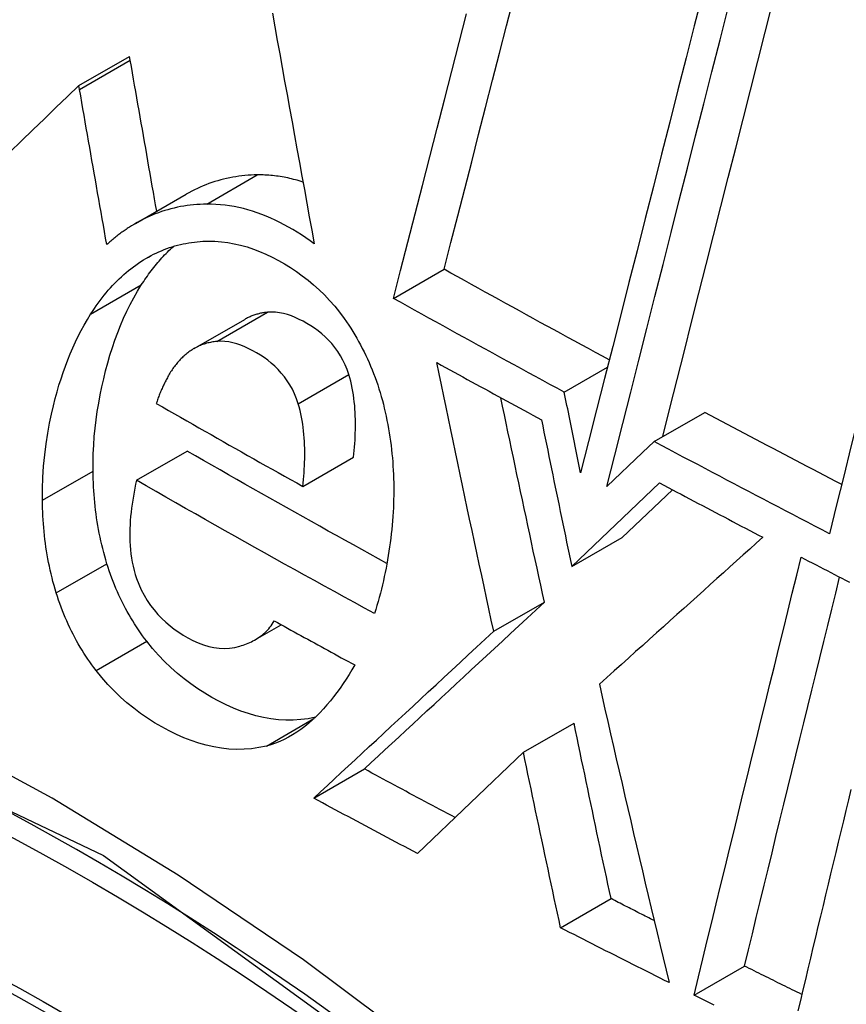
# Model space of a CAD drawing. Header units: inches. Extents: x 290.3 to 341.8, y 105.1 to 164.8.
# Tile 9 of 58: x 339.8921 to 339.9883, y 120.9247 to 121.0393. Entities that reach past the tile are written whole.
import ezdxf

# ---------------------------------------------------------------- set-up
doc = ezdxf.new("R2010")
doc.units = ezdxf.units.IN
doc.header["$MEASUREMENT"] = 0
doc.layers.add('Visible Edges(ANSI)', color=7, linetype='Continuous', lineweight=25)
doc.layers.add('Visible Tangent Edges(ANSI)', color=7, linetype='Continuous', lineweight=25)

msp = doc.modelspace()

# ---------------------------------------------------------------- linework, layer by layer
at = {"layer": 'Visible Edges(ANSI)'}
for p, q in [((339.89901, 121.03158), (339.90491, 121.03498)), ((339.90498, 121.03454), (339.90491, 121.03498)), ((339.89909, 121.03114), (339.89901, 121.03158)), ((339.90559, 121.01554), (339.91149, 121.01894)), ((339.9356, 121.00682), (339.9415, 121.01022)), ((339.91241, 121.00099), (339.91831, 121.00439)), ((339.9555, 120.99592), (339.96052, 120.99881)), ((339.96595, 120.99017), (339.97184, 120.99356)), ((339.96595, 120.99017), (339.9646, 120.98889)), ((339.90571, 120.98566), (339.91161, 120.98906)), ((339.9646, 120.98889), (339.96045, 120.98494)), ((339.92507, 120.98495), (339.93097, 120.98835)), ((339.95636, 120.97562), (339.96658, 120.98535)), ((339.96224, 120.97901), (339.96808, 120.98456)), ((339.95636, 120.97562), (339.96224, 120.97901)), ((339.94729, 120.96809), (339.95318, 120.97148)), ((339.91956, 120.96713), (339.92256, 120.96886)), ((339.95075, 120.95402), (339.95663, 120.95741)), ((339.95075, 120.95402), (339.93842, 120.94223)), ((339.92634, 120.94868), (339.93223, 120.95207)), ((339.95506, 120.93359), (339.96094, 120.93698)), ((339.97061, 120.92576), (339.97648, 120.92913))]:
    msp.add_line(p, q, dxfattribs=at)
at = {"layer": 'Visible Edges(ANSI)', "flags": 128}
for points in [[(339.9415, 121.01022), (339.9423, 121.01333), (339.9431, 121.01645), (339.94391, 121.01959), (339.94472, 121.02273), (339.94553, 121.02589), (339.94634, 121.02905), (339.94715, 121.03221), (339.94796, 121.03538), (339.94878, 121.03856), (339.9496, 121.04174)], [(339.97157, 121.04228), (339.97062, 121.03856), (339.96967, 121.03482), (339.96872, 121.03109), (339.96776, 121.02735), (339.96681, 121.0236), (339.96586, 121.01986), (339.96491, 121.01612), (339.96396, 121.01238), (339.96301, 121.00866), (339.96207, 121.00493), (339.96113, 121.00122), (339.96019, 120.99752), (339.95926, 120.99384), (339.95833, 120.99017), (339.9574, 120.98652)], [(339.96045, 120.98494), (339.96137, 120.98859), (339.9623, 120.99225), (339.96323, 120.99593), (339.96416, 120.99963), (339.9651, 121.00334), (339.96604, 121.00706), (339.96699, 121.01078), (339.96793, 121.01451), (339.96888, 121.01825), (339.96983, 121.02199), (339.97078, 121.02573), (339.97173, 121.02947), (339.97268, 121.0332), (339.97363, 121.03693), (339.97457, 121.04065)], [(339.96695, 120.99075), (339.96778, 120.99406), (339.96862, 120.99738), (339.96947, 121.00072), (339.97031, 121.00406), (339.97116, 121.00742), (339.97202, 121.01078), (339.97287, 121.01415), (339.97373, 121.01753), (339.97458, 121.02091), (339.97544, 121.02429), (339.9763, 121.02767), (339.97716, 121.03106), (339.97802, 121.03444), (339.97888, 121.03781), (339.97974, 121.04118)], [(340.0016, 121.04054), (340.00075, 121.03716), (339.9999, 121.03378), (339.99905, 121.03038), (339.9982, 121.02698), (339.99734, 121.02358), (339.99649, 121.02017), (339.99564, 121.01675), (339.99479, 121.01334), (339.99393, 121.00993), (339.99308, 121.00652), (339.99223, 121.00311), (339.99139, 120.99971), (339.99054, 120.99631), (339.9897, 120.99292), (339.98886, 120.98954), (339.98802, 120.98616), (339.98719, 120.9828), (339.98636, 120.97945)], [(339.92153, 121.04), (339.92181, 121.03843), (339.92209, 121.03685), (339.92238, 121.03528), (339.92266, 121.0337), (339.92295, 121.03212), (339.92324, 121.03054), (339.92352, 121.02896), (339.92381, 121.02738), (339.9241, 121.0258), (339.92438, 121.02422), (339.92467, 121.02264), (339.92496, 121.02106), (339.92525, 121.01949), (339.92553, 121.01791), (339.92582, 121.01633), (339.92611, 121.01476), (339.9264, 121.01319)], [(339.9356, 121.00682), (339.93644, 121.01009), (339.93729, 121.01338), (339.93813, 121.01667), (339.93898, 121.01998), (339.93983, 121.02329), (339.94069, 121.02662), (339.94154, 121.02994), (339.9424, 121.03328), (339.94326, 121.03661), (339.94411, 121.03995)], [(339.90807, 121.01697), (339.90794, 121.0177), (339.90781, 121.01843), (339.90768, 121.01917), (339.90755, 121.0199), (339.90742, 121.02063), (339.90729, 121.02137), (339.90716, 121.0221), (339.90703, 121.02283), (339.90691, 121.02357), (339.90678, 121.0243), (339.90665, 121.02503), (339.90652, 121.02577), (339.90639, 121.0265), (339.90626, 121.02723), (339.90613, 121.02797), (339.90601, 121.0287), (339.90588, 121.02943), (339.90575, 121.03016), (339.90562, 121.03089), (339.90549, 121.03162), (339.90537, 121.03235), (339.90524, 121.03308), (339.90511, 121.03381), (339.90498, 121.03454)], [(339.89901, 121.03158), (339.89768, 121.03031), (339.89634, 121.02902), (339.895, 121.02773), (339.89366, 121.02644), (339.89231, 121.02515), (339.89096, 121.02385)], [(339.90225, 121.01309), (339.90212, 121.01384), (339.90199, 121.0146), (339.90185, 121.01535), (339.90172, 121.0161), (339.90159, 121.01686), (339.90146, 121.01761), (339.90132, 121.01837), (339.90119, 121.01912), (339.90106, 121.01987), (339.90093, 121.02063), (339.90079, 121.02138), (339.90066, 121.02213), (339.90053, 121.02288), (339.9004, 121.02364), (339.90027, 121.02439), (339.90014, 121.02514), (339.9, 121.02589), (339.89987, 121.02664), (339.89974, 121.02739), (339.89961, 121.02815), (339.89948, 121.02889), (339.89935, 121.02964), (339.89922, 121.03039), (339.89909, 121.03114)], [(339.91977, 121.0212), (339.91941, 121.02119), (339.91905, 121.02117), (339.91869, 121.02115), (339.91833, 121.02112), (339.91797, 121.02109), (339.91762, 121.02104), (339.91726, 121.02099), (339.91691, 121.02093), (339.91656, 121.02086), (339.9162, 121.02079), (339.91585, 121.02071), (339.91551, 121.02061), (339.91516, 121.02052), (339.91481, 121.02041), (339.91447, 121.0203), (339.91413, 121.02018), (339.91379, 121.02005), (339.91345, 121.01991), (339.91312, 121.01977), (339.91279, 121.01962), (339.91246, 121.01946), (339.91213, 121.01929), (339.91181, 121.01912), (339.91149, 121.01894)], [(339.92508, 121.02037), (339.92486, 121.02044), (339.92464, 121.0205), (339.92442, 121.02057), (339.9242, 121.02063), (339.92398, 121.02068), (339.92376, 121.02074), (339.92354, 121.02079), (339.92332, 121.02084), (339.9231, 121.02088), (339.92288, 121.02092), (339.92265, 121.02096), (339.92243, 121.021), (339.92221, 121.02103), (339.92199, 121.02106), (339.92177, 121.02109), (339.92155, 121.02111), (339.92133, 121.02113), (339.9211, 121.02115), (339.92088, 121.02117), (339.92066, 121.02118), (339.92044, 121.02119), (339.92022, 121.02119), (339.92, 121.0212), (339.91977, 121.0212)], [(339.91388, 121.0178), (339.91349, 121.01779), (339.91311, 121.01777), (339.91273, 121.01775), (339.91235, 121.01772), (339.91197, 121.01768), (339.91159, 121.01763), (339.91121, 121.01757), (339.91084, 121.0175), (339.91047, 121.01743), (339.91009, 121.01734), (339.90972, 121.01725), (339.90936, 121.01715), (339.90899, 121.01704), (339.90862, 121.01692), (339.90826, 121.01679), (339.9079, 121.01665), (339.90755, 121.01651), (339.90719, 121.01636), (339.90684, 121.0162), (339.90649, 121.01603), (339.90615, 121.01585), (339.9058, 121.01566), (339.90546, 121.01547), (339.90513, 121.01527)], [(339.9264, 121.01319), (339.92591, 121.01354), (339.92542, 121.01389), (339.92492, 121.01421), (339.92442, 121.01453), (339.92392, 121.01483), (339.92341, 121.01512), (339.9229, 121.0154), (339.92238, 121.01567), (339.92186, 121.01592), (339.92133, 121.01616), (339.92081, 121.01639), (339.92028, 121.01659), (339.91975, 121.01679), (339.91922, 121.01696), (339.91868, 121.01713), (339.91815, 121.01727), (339.91761, 121.0174), (339.91708, 121.01751), (339.91655, 121.0176), (339.91601, 121.01768), (339.91548, 121.01773), (339.91494, 121.01777), (339.91441, 121.01779), (339.91388, 121.0178)], [(339.90513, 121.01527), (339.905, 121.01519), (339.90488, 121.01511), (339.90475, 121.01503), (339.90463, 121.01495), (339.9045, 121.01486), (339.90438, 121.01478), (339.90426, 121.0147), (339.90414, 121.01461), (339.90401, 121.01452), (339.90389, 121.01444), (339.90377, 121.01435), (339.90365, 121.01426), (339.90353, 121.01417), (339.90341, 121.01407), (339.9033, 121.01398), (339.90318, 121.01389), (339.90306, 121.01379), (339.90294, 121.01369), (339.90283, 121.0136), (339.90271, 121.0135), (339.9026, 121.0134), (339.90248, 121.0133), (339.90237, 121.01319), (339.90225, 121.01309)], [(339.90652, 121.0113), (339.90681, 121.01147), (339.90711, 121.01164), (339.9074, 121.0118), (339.9077, 121.01196), (339.90801, 121.0121), (339.90831, 121.01224), (339.90862, 121.01237), (339.90893, 121.0125), (339.90924, 121.01262), (339.90955, 121.01273), (339.90987, 121.01283), (339.91019, 121.01293), (339.9105, 121.01301), (339.91082, 121.01309), (339.91115, 121.01317), (339.91147, 121.01323), (339.91179, 121.01329), (339.91212, 121.01334), (339.91245, 121.01338), (339.91277, 121.01342), (339.9131, 121.01345), (339.91343, 121.01347), (339.91377, 121.01348), (339.9141, 121.01349)], [(339.9141, 121.01349), (339.91484, 121.01348), (339.91559, 121.01342), (339.91634, 121.01333), (339.91708, 121.01319), (339.91783, 121.01302), (339.91857, 121.01281), (339.91931, 121.01256), (339.92004, 121.01228), (339.92078, 121.01197), (339.9215, 121.01162), (339.92222, 121.01124), (339.92293, 121.01084), (339.92363, 121.01041), (339.92432, 121.00995), (339.925, 121.00947), (339.92567, 121.00895), (339.92632, 121.00841), (339.92696, 121.00783), (339.92759, 121.00723), (339.92819, 121.00659), (339.92878, 121.00593), (339.92934, 121.00523), (339.92988, 121.0045), (339.93041, 121.00373)], [(339.90627, 121.00839), (339.90641, 121.0086), (339.90655, 121.00881), (339.90669, 121.00902), (339.90684, 121.00923), (339.90698, 121.00943), (339.90712, 121.00964), (339.90727, 121.00984), (339.90742, 121.01004), (339.90757, 121.01023), (339.90772, 121.01042), (339.90787, 121.01062), (339.90803, 121.0108), (339.90818, 121.01099), (339.90834, 121.01117), (339.9085, 121.01136), (339.90866, 121.01153), (339.90882, 121.01171), (339.90898, 121.01188), (339.90915, 121.01205), (339.90932, 121.01222), (339.90948, 121.01239), (339.90965, 121.01255), (339.90982, 121.01271), (339.91, 121.01287)], [(339.90037, 121.00499), (339.90059, 121.00532), (339.90081, 121.00565), (339.90103, 121.00597), (339.90125, 121.00628), (339.90148, 121.00659), (339.90172, 121.00689), (339.90195, 121.00719), (339.90219, 121.00748), (339.90243, 121.00777), (339.90268, 121.00805), (339.90293, 121.00832), (339.90318, 121.00859), (339.90344, 121.00885), (339.9037, 121.0091), (339.90397, 121.00935), (339.90423, 121.00959), (339.90451, 121.00983), (339.90478, 121.01006), (339.90506, 121.01028), (339.90535, 121.0105), (339.90563, 121.01071), (339.90593, 121.01091), (339.90622, 121.01111), (339.90652, 121.0113)], [(339.96073, 120.99967), (339.95993, 121.0001), (339.95912, 121.00054), (339.95832, 121.00098), (339.95751, 121.00141), (339.95671, 121.00185), (339.95591, 121.00229), (339.9551, 121.00273), (339.9543, 121.00316), (339.9535, 121.0036), (339.9527, 121.00404), (339.95189, 121.00448), (339.95109, 121.00492), (339.95029, 121.00536), (339.94949, 121.0058), (339.94869, 121.00624), (339.94789, 121.00668), (339.94709, 121.00712), (339.94629, 121.00756), (339.94549, 121.00801), (339.94469, 121.00845), (339.94389, 121.00889), (339.9431, 121.00933), (339.9423, 121.00978), (339.9415, 121.01022)], [(339.90066, 120.98673), (339.90066, 120.98775), (339.90068, 120.98875), (339.90073, 120.98975), (339.9008, 120.99074), (339.9009, 120.99172), (339.90101, 120.9927), (339.90115, 120.99367), (339.90131, 120.99464), (339.90148, 120.99559), (339.90168, 120.99654), (339.90189, 120.99748), (339.90212, 120.99841), (339.90236, 120.99933), (339.90262, 121.00023), (339.9029, 121.00111), (339.9032, 121.00198), (339.90352, 121.00284), (339.90385, 121.00369), (339.90421, 121.00452), (339.90458, 121.00533), (339.90498, 121.00612), (339.90539, 121.0069), (339.90582, 121.00765), (339.90627, 121.00839)], [(339.9555, 120.99592), (339.95466, 120.99637), (339.95383, 120.99682), (339.95299, 120.99728), (339.95216, 120.99773), (339.95133, 120.99818), (339.9505, 120.99863), (339.94966, 120.99908), (339.94883, 120.99954), (339.948, 120.99999), (339.94717, 121.00044), (339.94634, 121.0009), (339.94551, 121.00135), (339.94469, 121.00181), (339.94386, 121.00226), (339.94303, 121.00272), (339.9422, 121.00317), (339.94138, 121.00363), (339.94055, 121.00408), (339.93973, 121.00454), (339.9389, 121.00499), (339.93808, 121.00545), (339.93725, 121.00591), (339.93643, 121.00637), (339.9356, 121.00682)], [(339.89476, 120.98334), (339.89476, 120.98467), (339.89481, 120.98599), (339.8949, 120.98731), (339.89503, 120.98861), (339.8952, 120.98991), (339.89539, 120.99114), (339.8956, 120.9923), (339.89582, 120.99336), (339.89605, 120.99433), (339.89626, 120.99518), (339.89647, 120.99596), (339.89669, 120.99672), (339.89693, 120.99747), (339.89717, 120.99821), (339.89743, 120.99895), (339.8977, 120.99967), (339.89799, 121.00037), (339.89829, 121.00107), (339.8986, 121.00176), (339.89892, 121.00243), (339.89927, 121.00309), (339.89962, 121.00373), (339.89999, 121.00437), (339.90037, 121.00499)], [(339.92095, 121.00521), (339.92084, 121.0052), (339.92072, 121.00519), (339.92061, 121.00517), (339.92049, 121.00515), (339.92038, 121.00513), (339.92026, 121.00511), (339.92015, 121.00509), (339.92004, 121.00506), (339.91993, 121.00504), (339.91982, 121.00501), (339.9197, 121.00498), (339.91959, 121.00494), (339.91948, 121.00491), (339.91937, 121.00487), (339.91926, 121.00483), (339.91915, 121.00479), (339.91905, 121.00475), (339.91894, 121.0047), (339.91883, 121.00466), (339.91872, 121.00461), (339.91862, 121.00456), (339.91851, 121.0045), (339.91841, 121.00445), (339.91831, 121.00439)], [(339.93043, 120.99797), (339.93023, 120.99855), (339.93, 120.99911), (339.92974, 120.99965), (339.92946, 121.00016), (339.92914, 121.00066), (339.9288, 121.00112), (339.92844, 121.00156), (339.92806, 121.00197), (339.92767, 121.00236), (339.92726, 121.00271), (339.92684, 121.00305), (339.92642, 121.00336), (339.92598, 121.00364), (339.92554, 121.00391), (339.92509, 121.00416), (339.92464, 121.00439), (339.92419, 121.0046), (339.92373, 121.00478), (339.92327, 121.00494), (339.92281, 121.00507), (339.92234, 121.00516), (339.92188, 121.00522), (339.92141, 121.00524), (339.92095, 121.00521)], [(339.93041, 121.00373), (339.93065, 121.00336), (339.93089, 121.00298), (339.93112, 121.00259), (339.93134, 121.0022), (339.93156, 121.00181), (339.93178, 121.00141), (339.93199, 121.00101), (339.93219, 121.0006), (339.93239, 121.00019), (339.93259, 120.99978), (339.93277, 120.99936), (339.93296, 120.99893), (339.93313, 120.9985), (339.9333, 120.99807), (339.93347, 120.99763), (339.93363, 120.9972), (339.93378, 120.99675), (339.93392, 120.99631), (339.93406, 120.99586), (339.93419, 120.99541), (339.93432, 120.99496), (339.93444, 120.99451), (339.93455, 120.99405), (339.93466, 120.99359)], [(339.91505, 121.00182), (339.9149, 121.0018), (339.91475, 121.00178), (339.9146, 121.00176), (339.91445, 121.00173), (339.91431, 121.0017), (339.91416, 121.00167), (339.91401, 121.00164), (339.91386, 121.0016), (339.91372, 121.00155), (339.91358, 121.00151), (339.91343, 121.00146), (339.91329, 121.00141), (339.91315, 121.00135), (339.91301, 121.00129), (339.91287, 121.00123), (339.91273, 121.00116), (339.91259, 121.00109), (339.91246, 121.00102), (339.91232, 121.00094), (339.91219, 121.00086), (339.91206, 121.00077), (339.91193, 121.00069), (339.9118, 121.00059), (339.91168, 121.0005)], [(339.92453, 120.99457), (339.92433, 120.99515), (339.9241, 120.99571), (339.92385, 120.99625), (339.92356, 120.99677), (339.92325, 120.99725), (339.92292, 120.99771), (339.92256, 120.99814), (339.92219, 120.99855), (339.9218, 120.99893), (339.92139, 120.99929), (339.92098, 120.99962), (339.92056, 120.99993), (339.92013, 121.00022), (339.91969, 121.00049), (339.91925, 121.00074), (339.91879, 121.00097), (339.91833, 121.00118), (339.91787, 121.00137), (339.9174, 121.00153), (339.91693, 121.00166), (339.91646, 121.00176), (339.91599, 121.00182), (339.91552, 121.00184), (339.91505, 121.00182)], [(339.91168, 121.0005), (339.91156, 121.00041), (339.91145, 121.00031), (339.91134, 121.00022), (339.91123, 121.00012), (339.91112, 121.00002), (339.91102, 120.99992), (339.91091, 120.99982), (339.91081, 120.99971), (339.9107, 120.9996), (339.9106, 120.99949), (339.9105, 120.99938), (339.91041, 120.99927), (339.91031, 120.99915), (339.91022, 120.99903), (339.91012, 120.99891), (339.91003, 120.99879), (339.90994, 120.99866), (339.90985, 120.99853), (339.90977, 120.9984), (339.90968, 120.99827), (339.9096, 120.99814), (339.90952, 120.998), (339.90944, 120.99786), (339.90936, 120.99772)], [(339.94729, 120.96809), (339.947, 120.96939), (339.94672, 120.97069), (339.94644, 120.97199), (339.94616, 120.9733), (339.94588, 120.9746), (339.9456, 120.9759), (339.94532, 120.97721), (339.94504, 120.97851), (339.94476, 120.97982), (339.94448, 120.98112), (339.94421, 120.98243), (339.94393, 120.98373), (339.94365, 120.98504), (339.94338, 120.98634), (339.9431, 120.98764), (339.94283, 120.98895), (339.94255, 120.99025), (339.94228, 120.99155), (339.94201, 120.99286), (339.94174, 120.99416), (339.94147, 120.99546), (339.94119, 120.99676), (339.94092, 120.99805), (339.94066, 120.99935)], [(339.94066, 120.99935), (339.94116, 120.99907), (339.94167, 120.99879), (339.94217, 120.99852), (339.94268, 120.99824), (339.94319, 120.99796), (339.94369, 120.99768), (339.9442, 120.9974), (339.94471, 120.99713), (339.94522, 120.99685), (339.94572, 120.99657), (339.94623, 120.99629), (339.94674, 120.99602), (339.94725, 120.99574), (339.94775, 120.99546), (339.94826, 120.99519), (339.94877, 120.99491), (339.94928, 120.99463), (339.94979, 120.99436), (339.9503, 120.99408), (339.9508, 120.99381), (339.95131, 120.99353), (339.95182, 120.99325), (339.95233, 120.99298), (339.95284, 120.9927)], [(339.90936, 120.99772), (339.9093, 120.9976), (339.90923, 120.99748), (339.90917, 120.99736), (339.90911, 120.99723), (339.90905, 120.99711), (339.90898, 120.99698), (339.90892, 120.99686), (339.90886, 120.99673), (339.9088, 120.9966), (339.90874, 120.99648), (339.90868, 120.99635), (339.90862, 120.99622), (339.90857, 120.99609), (339.90851, 120.99596), (339.90846, 120.99582), (339.9084, 120.99569), (339.90835, 120.99556), (339.9083, 120.99542), (339.90825, 120.99529), (339.9082, 120.99515), (339.90815, 120.99502), (339.9081, 120.99488), (339.90806, 120.99475), (339.90801, 120.99461)], [(339.93097, 120.98835), (339.93101, 120.98874), (339.93105, 120.98913), (339.93108, 120.98953), (339.93111, 120.98993), (339.93114, 120.99033), (339.93116, 120.99073), (339.93117, 120.99114), (339.93118, 120.99154), (339.93119, 120.99194), (339.93119, 120.99235), (339.93118, 120.99275), (339.93117, 120.99315), (339.93115, 120.99356), (339.93113, 120.99396), (339.9311, 120.99437), (339.93106, 120.99478), (339.93101, 120.99518), (339.93095, 120.99559), (339.93089, 120.99599), (339.93082, 120.99639), (339.93073, 120.99679), (339.93064, 120.99719), (339.93054, 120.99758), (339.93043, 120.99797)], [(339.9574, 120.98652), (339.95732, 120.98691), (339.95724, 120.9873), (339.95716, 120.9877), (339.95708, 120.98809), (339.957, 120.98848), (339.95692, 120.98887), (339.95684, 120.98926), (339.95677, 120.98965), (339.95669, 120.99005), (339.95661, 120.99044), (339.95653, 120.99083), (339.95645, 120.99122), (339.95637, 120.99161), (339.95629, 120.992), (339.95621, 120.9924), (339.95613, 120.99279), (339.95605, 120.99318), (339.95597, 120.99357), (339.95589, 120.99396), (339.95581, 120.99436), (339.95573, 120.99475), (339.95565, 120.99514), (339.95557, 120.99553), (339.9555, 120.99592)], [(339.95318, 120.97148), (339.95296, 120.97247), (339.95275, 120.97346), (339.95253, 120.97445), (339.95232, 120.97544), (339.9521, 120.97643), (339.95189, 120.97742), (339.95168, 120.97841), (339.95147, 120.9794), (339.95125, 120.9804), (339.95104, 120.98139), (339.95083, 120.98238), (339.95062, 120.98337), (339.95041, 120.98436), (339.9502, 120.98536), (339.94999, 120.98635), (339.94978, 120.98734), (339.94957, 120.98833), (339.94936, 120.98933), (339.94915, 120.99032), (339.94894, 120.99131), (339.94873, 120.9923), (339.94852, 120.99329), (339.94831, 120.99428), (339.94811, 120.99527)], [(339.90801, 120.99461), (339.90872, 120.99421), (339.90943, 120.9938), (339.91013, 120.99339), (339.91084, 120.99299), (339.91155, 120.99258), (339.91225, 120.99218), (339.91296, 120.99178), (339.91367, 120.99137), (339.91438, 120.99097), (339.91509, 120.99057), (339.9158, 120.99016), (339.91651, 120.98976), (339.91722, 120.98936), (339.91793, 120.98896), (339.91864, 120.98855), (339.91936, 120.98815), (339.92007, 120.98775), (339.92078, 120.98735), (339.9215, 120.98695), (339.92221, 120.98655), (339.92292, 120.98615), (339.92364, 120.98575), (339.92436, 120.98535), (339.92507, 120.98495)], [(339.92507, 120.98495), (339.92511, 120.98534), (339.92515, 120.98574), (339.92518, 120.98613), (339.92521, 120.98653), (339.92524, 120.98694), (339.92526, 120.98734), (339.92528, 120.98775), (339.92529, 120.98815), (339.92529, 120.98856), (339.92529, 120.98897), (339.92529, 120.98937), (339.92527, 120.98978), (339.92525, 120.99019), (339.92523, 120.99059), (339.9252, 120.991), (339.92516, 120.9914), (339.92511, 120.9918), (339.92505, 120.9922), (339.92499, 120.9926), (339.92492, 120.993), (339.92483, 120.9934), (339.92474, 120.99379), (339.92464, 120.99419), (339.92453, 120.99457)], [(339.93466, 120.99359), (339.93476, 120.99311), (339.93486, 120.99262), (339.93496, 120.99214), (339.93504, 120.99166), (339.93513, 120.99117), (339.9352, 120.99069), (339.93527, 120.99021), (339.93533, 120.98972), (339.93539, 120.98924), (339.93544, 120.98875), (339.93549, 120.98827), (339.93553, 120.98779), (339.93556, 120.9873), (339.93559, 120.98682), (339.93561, 120.98633), (339.93563, 120.98585), (339.93564, 120.98537), (339.93565, 120.98488), (339.93565, 120.9844), (339.93564, 120.98391), (339.93563, 120.98343), (339.93562, 120.98295), (339.9356, 120.98246), (339.93557, 120.98198)], [(339.98778, 120.98516), (339.98711, 120.98551), (339.98644, 120.98585), (339.98578, 120.9862), (339.98511, 120.98655), (339.98444, 120.9869), (339.98378, 120.98725), (339.98311, 120.9876), (339.98245, 120.98795), (339.98178, 120.9883), (339.98112, 120.98865), (339.98045, 120.989), (339.97979, 120.98935), (339.97912, 120.9897), (339.97846, 120.99005), (339.9778, 120.9904), (339.97713, 120.99075), (339.97647, 120.9911), (339.97581, 120.99145), (339.97515, 120.9918), (339.97448, 120.99215), (339.97382, 120.9925), (339.97316, 120.99286), (339.9725, 120.99321), (339.97184, 120.99356)], [(339.95284, 120.9927), (339.95299, 120.99199), (339.95313, 120.99128), (339.95328, 120.99057), (339.95342, 120.98986), (339.95357, 120.98915), (339.95371, 120.98844), (339.95386, 120.98772), (339.954, 120.98701), (339.95415, 120.9863), (339.95429, 120.98559), (339.95444, 120.98488), (339.95459, 120.98416), (339.95473, 120.98345), (339.95488, 120.98274), (339.95503, 120.98203), (339.95517, 120.98132), (339.95532, 120.9806), (339.95547, 120.97989), (339.95562, 120.97918), (339.95576, 120.97847), (339.95591, 120.97776), (339.95606, 120.97705), (339.95621, 120.97633), (339.95636, 120.97562)], [(339.98636, 120.97945), (339.98551, 120.97989), (339.98465, 120.98034), (339.9838, 120.98078), (339.98294, 120.98123), (339.98209, 120.98167), (339.98124, 120.98212), (339.98038, 120.98256), (339.97953, 120.98301), (339.97868, 120.98345), (339.97783, 120.9839), (339.97698, 120.98434), (339.97613, 120.98479), (339.97528, 120.98524), (339.97443, 120.98568), (339.97358, 120.98613), (339.97273, 120.98658), (339.97188, 120.98703), (339.97103, 120.98748), (339.97018, 120.98792), (339.96934, 120.98837), (339.96849, 120.98882), (339.96764, 120.98927), (339.9668, 120.98972), (339.96595, 120.99017)], [(339.93485, 120.97598), (339.93388, 120.97652), (339.9329, 120.97706), (339.93192, 120.9776), (339.93095, 120.97814), (339.92997, 120.97868), (339.92899, 120.97922), (339.92802, 120.97976), (339.92705, 120.98031), (339.92608, 120.98085), (339.92511, 120.98139), (339.92414, 120.98194), (339.92317, 120.98248), (339.9222, 120.98303), (339.92123, 120.98357), (339.92026, 120.98412), (339.9193, 120.98466), (339.91833, 120.98521), (339.91737, 120.98576), (339.91641, 120.98631), (339.91544, 120.98686), (339.91448, 120.98741), (339.91352, 120.98796), (339.91256, 120.98851), (339.91161, 120.98906)], [(339.90227, 120.97595), (339.90214, 120.97639), (339.90201, 120.97683), (339.90189, 120.97727), (339.90178, 120.97771), (339.90167, 120.97816), (339.90156, 120.9786), (339.90147, 120.97905), (339.90138, 120.97949), (339.90129, 120.97994), (339.90121, 120.98039), (339.90114, 120.98084), (339.90107, 120.98129), (339.90101, 120.98174), (339.90095, 120.98219), (339.9009, 120.98264), (339.90085, 120.98309), (339.90081, 120.98355), (339.90077, 120.984), (339.90074, 120.98445), (339.90071, 120.98491), (339.90069, 120.98536), (339.90067, 120.98582), (339.90066, 120.98628), (339.90066, 120.98673)], [(339.90571, 120.98566), (339.90561, 120.98521), (339.90552, 120.98475), (339.90543, 120.98429), (339.90535, 120.98382), (339.90527, 120.98335), (339.9052, 120.98288), (339.90514, 120.98241), (339.90508, 120.98194), (339.90503, 120.98146), (339.90499, 120.98099), (339.90496, 120.9805), (339.90494, 120.98002), (339.90493, 120.97953), (339.90493, 120.97904), (339.90495, 120.97855), (339.90497, 120.97806), (339.90501, 120.97758), (339.90506, 120.97709), (339.90513, 120.9766), (339.90521, 120.97612), (339.90531, 120.97565), (339.90543, 120.97517), (339.90556, 120.97471), (339.90571, 120.97425)], [(339.93341, 120.97015), (339.93224, 120.97079), (339.93107, 120.97143), (339.92991, 120.97207), (339.92874, 120.97271), (339.92758, 120.97335), (339.92641, 120.97399), (339.92525, 120.97463), (339.92409, 120.97527), (339.92293, 120.97592), (339.92178, 120.97656), (339.92062, 120.97721), (339.91947, 120.97785), (339.91831, 120.9785), (339.91716, 120.97915), (339.91601, 120.97979), (339.91486, 120.98044), (339.91371, 120.98109), (339.91256, 120.98174), (339.91142, 120.98239), (339.91027, 120.98305), (339.90913, 120.9837), (339.90799, 120.98435), (339.90685, 120.98501), (339.90571, 120.98566)], [(339.96658, 120.98535), (339.96708, 120.98509), (339.96758, 120.98482), (339.96808, 120.98456), (339.96858, 120.98429), (339.96908, 120.98403), (339.96958, 120.98377), (339.97008, 120.9835), (339.97058, 120.98324), (339.97108, 120.98297), (339.97158, 120.98271), (339.97208, 120.98245), (339.97258, 120.98218), (339.97308, 120.98192), (339.97358, 120.98166), (339.97409, 120.98139), (339.97459, 120.98113), (339.97509, 120.98087), (339.97559, 120.98061), (339.97609, 120.98034), (339.97659, 120.98008), (339.9771, 120.97982), (339.9776, 120.97956), (339.9781, 120.97929), (339.9786, 120.97903)], [(339.89637, 120.97256), (339.89624, 120.973), (339.89611, 120.97343), (339.89599, 120.97388), (339.89588, 120.97432), (339.89577, 120.97476), (339.89567, 120.9752), (339.89557, 120.97565), (339.89548, 120.9761), (339.89539, 120.97654), (339.89531, 120.97699), (339.89524, 120.97744), (339.89517, 120.97789), (339.89511, 120.97834), (339.89505, 120.97879), (339.895, 120.97924), (339.89495, 120.9797), (339.89491, 120.98015), (339.89487, 120.9806), (339.89484, 120.98106), (339.89481, 120.98151), (339.89479, 120.98197), (339.89478, 120.98242), (339.89476, 120.98288), (339.89476, 120.98334)], [(339.93557, 120.98198), (339.93554, 120.98146), (339.9355, 120.98095), (339.93546, 120.98044), (339.93541, 120.97992), (339.93536, 120.97942), (339.9353, 120.97891), (339.93524, 120.9784), (339.93517, 120.9779), (339.93509, 120.9774), (339.93501, 120.9769), (339.93493, 120.97641), (339.93484, 120.97591), (339.93475, 120.97542), (339.93465, 120.97493), (339.93455, 120.97445), (339.93444, 120.97396), (339.93433, 120.97348), (339.93421, 120.973), (339.93409, 120.97252), (339.93396, 120.97204), (339.93383, 120.97157), (339.93369, 120.97109), (339.93355, 120.97062), (339.93341, 120.97015)], [(339.9786, 120.97903), (339.97784, 120.97834), (339.97707, 120.97766), (339.97631, 120.97697), (339.97555, 120.97628), (339.97478, 120.9756), (339.97402, 120.97491), (339.97325, 120.97422), (339.97249, 120.97353), (339.97172, 120.97284), (339.97095, 120.97214), (339.97017, 120.97145), (339.96939, 120.97075), (339.96861, 120.97004), (339.96782, 120.96934), (339.96703, 120.96862), (339.96623, 120.96791), (339.96543, 120.96718), (339.96462, 120.96645), (339.9638, 120.96572), (339.96297, 120.96498), (339.96214, 120.96423), (339.9613, 120.96347), (339.96044, 120.9627), (339.95958, 120.96193)], [(339.97061, 120.92576), (339.97112, 120.92787), (339.97163, 120.92999), (339.97214, 120.93211), (339.97266, 120.93423), (339.97318, 120.93636), (339.97369, 120.93849), (339.97421, 120.94062), (339.97473, 120.94275), (339.97525, 120.94488), (339.97577, 120.94702), (339.97629, 120.94915), (339.97681, 120.95128), (339.97734, 120.95341), (339.97786, 120.95555), (339.97838, 120.95767), (339.9789, 120.9598), (339.97943, 120.96193), (339.97995, 120.96405), (339.98047, 120.96617), (339.98099, 120.96829), (339.98151, 120.9704), (339.98203, 120.97251), (339.98255, 120.97461), (339.98307, 120.97671)], [(339.98307, 120.97671), (339.9835, 120.97648), (339.98393, 120.97626), (339.98436, 120.97604), (339.98479, 120.97582), (339.98523, 120.97559), (339.98566, 120.97537), (339.98609, 120.97515), (339.98652, 120.97492), (339.98695, 120.9747), (339.98738, 120.97448), (339.98781, 120.97426), (339.98824, 120.97403), (339.98868, 120.97381)], [(339.90691, 120.96693), (339.90666, 120.96725), (339.90642, 120.96758), (339.90618, 120.96792), (339.90595, 120.96826), (339.90572, 120.9686), (339.90549, 120.96895), (339.90527, 120.9693), (339.90505, 120.96966), (339.90484, 120.97002), (339.90463, 120.97039), (339.90443, 120.97076), (339.90423, 120.97114), (339.90404, 120.97152), (339.90385, 120.9719), (339.90367, 120.97229), (339.90349, 120.97269), (339.90332, 120.97308), (339.90315, 120.97348), (339.90299, 120.97389), (339.90283, 120.97429), (339.90268, 120.9747), (339.90254, 120.97512), (339.9024, 120.97553), (339.90227, 120.97595)], [(339.90571, 120.97425), (339.90597, 120.97356), (339.90627, 120.97291), (339.9066, 120.97228), (339.90696, 120.97167), (339.90735, 120.9711), (339.90776, 120.97057), (339.90819, 120.97006), (339.90865, 120.96959), (339.90912, 120.96914), (339.90961, 120.96872), (339.91011, 120.96834), (339.91062, 120.96797), (339.91114, 120.96764), (339.91169, 120.96732), (339.91228, 120.967), (339.91288, 120.96673), (339.91349, 120.9665), (339.91411, 120.96632), (339.91472, 120.96619), (339.91534, 120.96612), (339.91595, 120.9661), (339.91655, 120.96613), (339.91715, 120.96622), (339.91774, 120.96637)], [(339.97648, 120.92913), (339.97693, 120.93101), (339.97738, 120.93289), (339.97784, 120.93477), (339.9783, 120.93665), (339.97875, 120.93854), (339.97921, 120.94043), (339.97967, 120.94231), (339.98013, 120.9442), (339.98059, 120.9461), (339.98105, 120.94799), (339.98152, 120.94988), (339.98198, 120.95177), (339.98244, 120.95367), (339.98291, 120.95556), (339.98337, 120.95745), (339.98383, 120.95934), (339.9843, 120.96123), (339.98476, 120.96312), (339.98523, 120.965), (339.98569, 120.96689), (339.98615, 120.96877), (339.98662, 120.97065), (339.98708, 120.97252), (339.98754, 120.9744)], [(339.90101, 120.96353), (339.90076, 120.96386), (339.90052, 120.96419), (339.90028, 120.96452), (339.90005, 120.96486), (339.89982, 120.9652), (339.89959, 120.96555), (339.89937, 120.9659), (339.89915, 120.96626), (339.89894, 120.96662), (339.89873, 120.96699), (339.89853, 120.96736), (339.89833, 120.96774), (339.89814, 120.96812), (339.89795, 120.96851), (339.89777, 120.9689), (339.89759, 120.96929), (339.89742, 120.96969), (339.89725, 120.97009), (339.89709, 120.97049), (339.89693, 120.9709), (339.89678, 120.97131), (339.89664, 120.97172), (339.8965, 120.97214), (339.89637, 120.97256)], [(339.93223, 120.95207), (339.93302, 120.95281), (339.93382, 120.95355), (339.93462, 120.95429), (339.93543, 120.95503), (339.93623, 120.95578), (339.93704, 120.95653), (339.93786, 120.95729), (339.93868, 120.95805), (339.93951, 120.95882), (339.94035, 120.95959), (339.94119, 120.96038), (339.94204, 120.96117), (339.9429, 120.96196), (339.94378, 120.96277), (339.94466, 120.96359), (339.94555, 120.96441), (339.94645, 120.96525), (339.94737, 120.9661), (339.9483, 120.96696), (339.94925, 120.96784), (339.9502, 120.96873), (339.95118, 120.96963), (339.95217, 120.97055), (339.95318, 120.97148)], [(339.91774, 120.96637), (339.91794, 120.96643), (339.91813, 120.96649), (339.91832, 120.96656), (339.91851, 120.96663), (339.9187, 120.96671), (339.91889, 120.96679), (339.91908, 120.96688), (339.91926, 120.96697), (339.91945, 120.96707), (339.91963, 120.96717), (339.91981, 120.96728), (339.91998, 120.9674), (339.92015, 120.96752), (339.92032, 120.96765), (339.92049, 120.96778), (339.92065, 120.96792), (339.9208, 120.96807), (339.92095, 120.96823), (339.9211, 120.96839), (339.92124, 120.96856), (339.92137, 120.96873), (339.9215, 120.96892), (339.92162, 120.96911), (339.92174, 120.96932)], [(339.92174, 120.96932), (339.92213, 120.9691), (339.92252, 120.96888), (339.9229, 120.96867), (339.92329, 120.96845), (339.92368, 120.96824), (339.92407, 120.96802), (339.92446, 120.96781), (339.92485, 120.96759), (339.92524, 120.96738), (339.92563, 120.96716), (339.92602, 120.96695), (339.92641, 120.96673), (339.9268, 120.96652), (339.9272, 120.96631), (339.92759, 120.96609), (339.92798, 120.96588), (339.92837, 120.96566), (339.92876, 120.96545), (339.92915, 120.96524), (339.92954, 120.96502), (339.92993, 120.96481), (339.93032, 120.9646), (339.93072, 120.96438), (339.93111, 120.96417)], [(339.92634, 120.94868), (339.92713, 120.94942), (339.92793, 120.95016), (339.92873, 120.9509), (339.92954, 120.95165), (339.93035, 120.9524), (339.93116, 120.95315), (339.93198, 120.95391), (339.9328, 120.95467), (339.93363, 120.95544), (339.93447, 120.95621), (339.93531, 120.957), (339.93617, 120.95779), (339.93703, 120.95858), (339.9379, 120.95939), (339.93878, 120.96021), (339.93967, 120.96104), (339.94058, 120.96187), (339.94149, 120.96272), (339.94242, 120.96358), (339.94337, 120.96446), (339.94432, 120.96534), (339.94529, 120.96624), (339.94628, 120.96716), (339.94729, 120.96809)], [(339.92653, 120.95809), (339.92568, 120.95792), (339.92482, 120.95781), (339.92396, 120.95775), (339.9231, 120.95774), (339.92223, 120.95779), (339.92136, 120.9579), (339.92049, 120.95805), (339.91961, 120.95826), (339.91874, 120.95851), (339.91787, 120.95881), (339.91701, 120.95915), (339.91616, 120.95953), (339.91531, 120.95995), (339.91447, 120.9604), (339.91365, 120.96089), (339.91283, 120.96141), (339.91203, 120.96197), (339.91124, 120.96256), (339.91047, 120.96319), (339.90971, 120.96386), (339.90898, 120.96457), (339.90827, 120.96532), (339.90758, 120.9661), (339.90691, 120.96693)], [(339.93111, 120.96417), (339.93078, 120.96362), (339.93045, 120.96307), (339.93011, 120.96253), (339.92976, 120.962), (339.9294, 120.96148), (339.92903, 120.96097), (339.92865, 120.96048), (339.92827, 120.95999), (339.92787, 120.95952), (339.92747, 120.95906), (339.92705, 120.95862), (339.92663, 120.95819), (339.92619, 120.95778), (339.92575, 120.95739), (339.9253, 120.95702), (339.92483, 120.95667), (339.92436, 120.95634), (339.92388, 120.95604), (339.92339, 120.95576), (339.9229, 120.9555), (339.92239, 120.95527), (339.92187, 120.95507), (339.92135, 120.95489), (339.92082, 120.95474)], [(339.92082, 120.95474), (339.91996, 120.95456), (339.9191, 120.95443), (339.91823, 120.95436), (339.91736, 120.95435), (339.91647, 120.95439), (339.91559, 120.95448), (339.91471, 120.95463), (339.91383, 120.95483), (339.91295, 120.95508), (339.91208, 120.95537), (339.91122, 120.95571), (339.91036, 120.95609), (339.90951, 120.9565), (339.90866, 120.95696), (339.90782, 120.95745), (339.907, 120.95797), (339.90619, 120.95853), (339.90539, 120.95913), (339.9046, 120.95977), (339.90384, 120.96044), (339.9031, 120.96115), (339.90238, 120.96191), (339.90168, 120.9627), (339.90101, 120.96353)], [(339.95958, 120.96193), (339.95991, 120.96048), (339.96023, 120.95904), (339.96056, 120.95759), (339.96089, 120.95615), (339.96122, 120.9547), (339.96155, 120.95325), (339.96188, 120.95181), (339.96222, 120.95036), (339.96255, 120.94891), (339.96289, 120.94746), (339.96322, 120.94602), (339.96356, 120.94457), (339.9639, 120.94312), (339.96424, 120.94167), (339.96458, 120.94022), (339.96492, 120.93878), (339.96527, 120.93733), (339.96561, 120.93588), (339.96596, 120.93443), (339.9663, 120.93299), (339.96665, 120.93154), (339.967, 120.9301), (339.96735, 120.92865), (339.9677, 120.92721)], [(339.96094, 120.93698), (339.96076, 120.93783), (339.96057, 120.93868), (339.96039, 120.93953), (339.96021, 120.94038), (339.96003, 120.94123), (339.95984, 120.94208), (339.95966, 120.94293), (339.95948, 120.94379), (339.9593, 120.94464), (339.95912, 120.94549), (339.95894, 120.94634), (339.95876, 120.94719), (339.95858, 120.94804), (339.9584, 120.9489), (339.95822, 120.94975), (339.95805, 120.9506), (339.95787, 120.95145), (339.95769, 120.9523), (339.95751, 120.95315), (339.95734, 120.954), (339.95716, 120.95486), (339.95698, 120.95571), (339.95681, 120.95656), (339.95663, 120.95741)], [(339.95506, 120.93359), (339.95488, 120.93444), (339.95469, 120.93529), (339.95451, 120.93614), (339.95433, 120.937), (339.95415, 120.93785), (339.95396, 120.9387), (339.95378, 120.93955), (339.9536, 120.9404), (339.95342, 120.94125), (339.95324, 120.9421), (339.95306, 120.94295), (339.95288, 120.94381), (339.9527, 120.94466), (339.95252, 120.94551), (339.95234, 120.94636), (339.95216, 120.94721), (339.95198, 120.94806), (339.95181, 120.94891), (339.95163, 120.94976), (339.95145, 120.95062), (339.95127, 120.95147), (339.9511, 120.95232), (339.95092, 120.95317), (339.95075, 120.95402)], [(339.9428, 120.94641), (339.94236, 120.94665), (339.94191, 120.94688), (339.94147, 120.94712), (339.94103, 120.94735), (339.94059, 120.94759), (339.94015, 120.94782), (339.93971, 120.94806), (339.93926, 120.94829), (339.93882, 120.94853), (339.93838, 120.94876), (339.93794, 120.949), (339.9375, 120.94923), (339.93706, 120.94947), (339.93662, 120.94971), (339.93618, 120.94994), (339.93574, 120.95018), (339.9353, 120.95041), (339.93486, 120.95065), (339.93442, 120.95089), (339.93398, 120.95112), (339.93355, 120.95136), (339.93311, 120.9516), (339.93267, 120.95184), (339.93223, 120.95207)], [(339.98886, 120.94969), (339.98856, 120.94846), (339.98827, 120.94724), (339.98797, 120.94602), (339.98767, 120.94479), (339.98738, 120.94356), (339.98708, 120.94234), (339.98679, 120.94111), (339.98649, 120.93988), (339.9862, 120.93865), (339.9859, 120.93742), (339.98561, 120.93619), (339.98531, 120.93496), (339.98502, 120.93374), (339.98473, 120.93251), (339.98443, 120.93128), (339.98414, 120.93005), (339.98385, 120.92882), (339.98355, 120.92759), (339.98326, 120.92636), (339.98297, 120.92513), (339.98268, 120.92391)], [(339.93842, 120.94223), (339.93791, 120.94249), (339.93741, 120.94276), (339.9369, 120.94303), (339.9364, 120.94329), (339.93589, 120.94356), (339.93539, 120.94383), (339.93488, 120.9441), (339.93438, 120.94437), (339.93387, 120.94463), (339.93337, 120.9449), (339.93287, 120.94517), (339.93236, 120.94544), (339.93186, 120.94571), (339.93136, 120.94598), (339.93085, 120.94625), (339.93035, 120.94652), (339.92985, 120.94679), (339.92934, 120.94706), (339.92884, 120.94733), (339.92834, 120.9476), (339.92784, 120.94787), (339.92734, 120.94814), (339.92684, 120.94841), (339.92634, 120.94868)], [(339.96596, 120.93442), (339.96575, 120.93453), (339.96554, 120.93463), (339.96533, 120.93474), (339.96512, 120.93485), (339.96491, 120.93495), (339.9647, 120.93506), (339.96449, 120.93517), (339.96428, 120.93527), (339.96407, 120.93538), (339.96387, 120.93548), (339.96366, 120.93559), (339.96345, 120.9357), (339.96324, 120.9358), (339.96303, 120.93591), (339.96282, 120.93602), (339.96261, 120.93612), (339.9624, 120.93623), (339.96219, 120.93634), (339.96198, 120.93644), (339.96177, 120.93655), (339.96157, 120.93666), (339.96136, 120.93676), (339.96115, 120.93687), (339.96094, 120.93698)], [(339.9677, 120.92721), (339.96717, 120.92747), (339.96664, 120.92774), (339.96611, 120.928), (339.96559, 120.92827), (339.96506, 120.92853), (339.96453, 120.9288), (339.964, 120.92906), (339.96348, 120.92933), (339.96295, 120.92959), (339.96242, 120.92986), (339.96189, 120.93012), (339.96137, 120.93039), (339.96084, 120.93066), (339.96031, 120.93092), (339.95979, 120.93119), (339.95926, 120.93145), (339.95874, 120.93172), (339.95821, 120.93199), (339.95769, 120.93226), (339.95716, 120.93252), (339.95664, 120.93279), (339.95611, 120.93306), (339.95559, 120.93332), (339.95506, 120.93359)], [(339.98314, 120.92583), (339.98286, 120.92597), (339.98258, 120.9261), (339.9823, 120.92624), (339.98202, 120.92638), (339.98175, 120.92652), (339.98147, 120.92665), (339.98119, 120.92679), (339.98091, 120.92693), (339.98063, 120.92707), (339.98036, 120.9272), (339.98008, 120.92734), (339.9798, 120.92748), (339.97952, 120.92762), (339.97925, 120.92776), (339.97897, 120.92789), (339.97869, 120.92803), (339.97842, 120.92817), (339.97814, 120.92831), (339.97786, 120.92844), (339.97758, 120.92858), (339.97731, 120.92872), (339.97703, 120.92886), (339.97675, 120.929), (339.97648, 120.92913)], [(339.97294, 120.9246), (339.97247, 120.92483), (339.972, 120.92506), (339.97154, 120.92529), (339.97107, 120.92552), (339.97061, 120.92576)]]:
    msp.add_lwpolyline(points, dxfattribs=at)
at = {"layer": 'Visible Edges(ANSI)'}
for centre, major_axis, start_param, end_param in [((340.00527, 120.15666), (-0.64835, 1.12588), 5.16346, 5.835982), ((339.90053, 120.65961), (0.15718, -0.27294), 2.362013, 7.062765)]:
    msp.add_ellipse(centre, major_axis=major_axis, ratio=0.578093, start_param=start_param, end_param=end_param, dxfattribs=at)
msp.add_ellipse((339.89705, 120.65761), major_axis=(-0.15963, 0.2772), ratio=0.578093, dxfattribs=at)
at = {"layer": 'Visible Tangent Edges(ANSI)'}
for p, q in [((339.89909, 121.03114), (339.90498, 121.03454)), ((339.91388, 121.0178), (339.91977, 121.0212)), ((339.90652, 121.0113), (339.90732, 121.01176)), ((339.90037, 121.00499), (339.90627, 121.00839)), ((339.91505, 121.00182), (339.92095, 121.00521)), ((339.92453, 120.99457), (339.93043, 120.99797)), ((339.89476, 120.98334), (339.90066, 120.98673)), ((339.89637, 120.97256), (339.90227, 120.97595)), ((339.90101, 120.96353), (339.90691, 120.96693)), ((339.92082, 120.95474), (339.92636, 120.95793))]:
    msp.add_line(p, q, dxfattribs=at)
at = {"layer": 'Visible Tangent Edges(ANSI)', "flags": 128}
for points in [[(340.00889, 120.85242), (339.99563, 120.86726), (339.98201, 120.88141), (339.9681, 120.89479), (339.95396, 120.90735), (339.93963, 120.91904), (339.92515, 120.92985), (339.91057, 120.93973), (339.8959, 120.94867), (339.88121, 120.95663), (339.86657, 120.96356), (339.85205, 120.96944), (339.83768, 120.97425), (339.82351, 120.97799), (339.80958, 120.98064), (339.79595, 120.98221), (339.78265, 120.98267), (339.76973, 120.98203), (339.75728, 120.98029), (339.74532, 120.97748), (339.73387, 120.97359)], [(339.64829, 120.82501), (339.65854, 120.8798), (339.6798, 120.92437), (339.71095, 120.95656), (339.75064, 120.97484), (339.79723, 120.97856), (339.84842, 120.96745), (339.90187, 120.942), (339.95492, 120.90347), (340.00536, 120.85347)]]:
    msp.add_lwpolyline(points, dxfattribs=at)
at = {"layer": 'Visible Tangent Edges(ANSI)'}
for centre, major_axis, start_param, end_param in [((339.89954, 120.65904), (-0.17285, 0.30015), 5.049711, 10.658253), ((339.89949, 120.65901), (-0.1503, 0.261), 4.099688, 6.899754)]:
    msp.add_ellipse(centre, major_axis=major_axis, ratio=0.578093, start_param=start_param, end_param=end_param, dxfattribs=at)
for centre, major_axis in [((339.90013, 120.65938), (0.17078, -0.29656)), ((339.89715, 120.65767), (-0.16238, 0.28198)), ((339.89705, 120.65761), (0.16178, -0.28094))]:
    msp.add_ellipse(centre, major_axis=major_axis, ratio=0.578093, dxfattribs=at)

doc.saveas('drawing.dxf')
